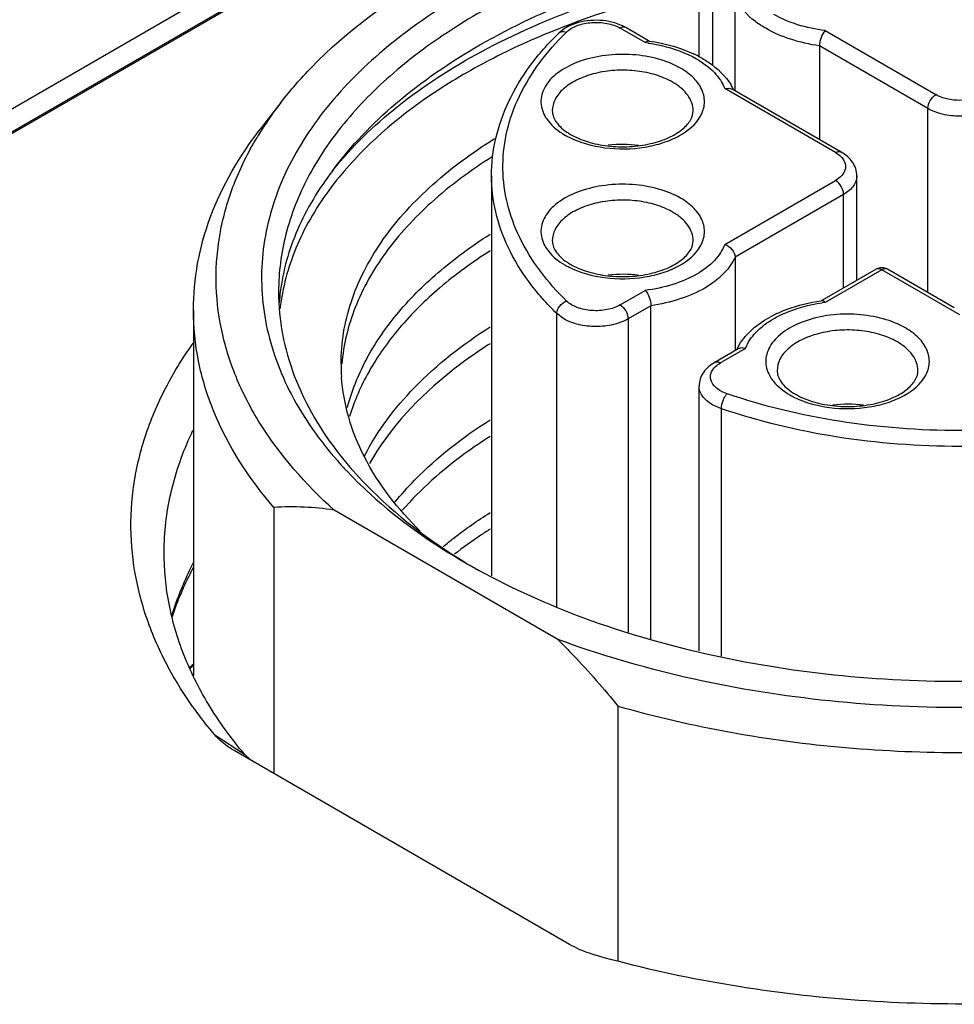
# Model space of a CAD drawing. Header units: inches. Extents: x 0 to 34, y 0 to 22.
# Tile 43 of 88: x 26.164 to 26.488, y 17.938 to 18.279. Entities that reach past the tile are written whole.
import ezdxf

# ---------------------------------------------------------------- set-up
doc = ezdxf.new("R2010")
doc.units = ezdxf.units.IN
doc.header["$LTSCALE"] = 1.87
doc.header["$MEASUREMENT"] = 0
doc.layers.get('0').update_dxf_attribs({"linetype": 'CONTINUOUS'})

msp = doc.modelspace()

# ---------------------------------------------------------------- linework, layer by layer
at = {"color": 7, "linetype": 'CONTINUOUS'}
for p, q in [((26.3023097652, 18.3296161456), (25.901991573, 18.0984388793)), ((25.909361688, 18.0941885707), (26.3096798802, 18.3253658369)), ((26.3023097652, 18.3215800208), (25.901991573, 18.0904027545)), ((26.399895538, 18.2663529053), (26.399895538, 18.2980861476)), ((26.4045080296, 18.2916566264), (26.4045080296, 18.2636097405)), ((26.4124179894, 18.2546659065), (26.4124179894, 18.2870895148)), ((26.3729463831, 18.2773502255), (26.3707014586, 18.2781771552)), ((26.3823850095, 18.2720065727), (26.3744619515, 18.276581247)), ((26.3531389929, 18.276161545), (26.3512286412, 18.2746415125)), ((26.3811948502, 18.2713620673), (26.3724933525, 18.276386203)), ((26.4435960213, 18.2755169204), (26.4819925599, 18.2533472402)), ((26.4416036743, 18.2702380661), (26.4416036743, 18.2378144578)), ((26.4792086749, 18.24852541), (26.4416036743, 18.2702380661)), ((26.4087974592, 18.2554246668), (26.4101827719, 18.2556165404)), ((26.4471939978, 18.2332549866), (26.4087974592, 18.2554246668)), ((26.4101827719, 18.2556165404), (26.4113302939, 18.2552939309)), ((26.4491625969, 18.2334500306), (26.4113303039, 18.2552939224)), ((26.254943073, 18.2506507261), (26.2477552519, 18.2413717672)), ((26.4792086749, 18.1847578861), (26.4792086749, 18.24852541)), ((26.32794264, 18.2252183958), (26.32794264, 18.0866610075)), ((26.4087974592, 18.2014410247), (26.4471939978, 18.2236107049)), ((26.4545903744, 18.1890284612), (26.4545903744, 18.2252183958)), ((26.4499778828, 18.2187888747), (26.4123728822, 18.1970762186)), ((26.4499778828, 18.1863652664), (26.4499778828, 18.2187888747)), ((26.4123728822, 18.1970762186), (26.4123728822, 18.1646526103)), ((26.4612327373, 18.1928636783), (26.4424058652, 18.1819932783)), ((26.4632013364, 18.1926686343), (26.4435960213, 18.1813487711)), ((26.4903442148, 18.1769966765), (26.4632013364, 18.1926686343)), ((26.4883754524, 18.1794651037), (26.4651699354, 18.1928636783)), ((26.3724933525, 18.1804794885), (26.3811948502, 18.1855036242)), ((26.2245961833, 18.1787242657), (26.2245961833, 18.0520547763)), ((26.3831871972, 18.1802247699), (26.3752772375, 18.1756576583)), ((26.3831871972, 18.0646371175), (26.3831871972, 18.1802247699)), ((26.3505897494, 18.0758547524), (26.3505897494, 18.1774556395)), ((26.3530061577, 18.1756576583), (26.3505897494, 18.1774556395)), ((26.3752772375, 18.1756576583), (26.3752772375, 18.0671144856)), ((26.4134605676, 18.1652806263), (26.4053233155, 18.1605822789)), ((26.4159934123, 18.1654113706), (26.4072919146, 18.1603872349)), ((26.4146072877, 18.1656032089), (26.4134605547, 18.1652806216)), ((26.4159934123, 18.1654113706), (26.4146072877, 18.1656032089)), ((26.399895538, 18.0606384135), (26.399895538, 18.1523506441)), ((26.4076220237, 18.144525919), (26.4045080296, 18.1459211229)), ((26.4076220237, 18.0587892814), (26.4076220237, 18.144525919)), ((26.2524516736, 18.1103357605), (26.2524516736, 18.0181246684)), ((26.3509755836, 18.0645844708), (26.2733755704, 18.1093897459)), ((26.3718994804, 17.9530994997), (26.3718994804, 18.041368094)), ((26.231976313, 18.0315130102), (26.2423162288, 18.0247816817)), ((26.2387140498, 18.0260566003), (26.2380793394, 18.0264327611)), ((26.3550143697, 17.9589062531), (26.2387140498, 18.0260566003)), ((26.2445042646, 18.0226857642), (26.2423162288, 18.0247816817))]:
    msp.add_line(p, q, dxfattribs=at)
for centre, radius, start, end in [((26.361295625, 18.2636576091), 0.0149291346, 118.1079332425, 123.1174217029), ((26.3664150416, 18.2625997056), 0.01613184, 60.077933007, 66.1168505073), ((26.3526099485, 18.2732222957), 0.0019803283, 120.0136961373, 134.2244543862), ((26.4216940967, 18.2056100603), 0.0969830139, 134.2850946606, 135.5638543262), ((26.3737413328, 18.2126105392), 0.0592224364, 81.7545523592, 82.7697906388), ((26.3737688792, 18.2096013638), 0.0629523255, 81.9251931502, 82.1556288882), ((26.3801225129, 18.2295272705), 0.0419577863, 62.2967057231, 64.8567855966), ((26.3784875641, 18.2365366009), 0.0244139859, 60.0363711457, 63.8974542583), ((26.3941772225, 18.2464817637), 0.0196461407, 27.1821332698, 31.3199734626), ((26.3948344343, 18.2468265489), 0.0189040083, 25.887999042, 27.162496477), ((26.3527493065, 18.1746768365), 0.1238465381, 142.1605653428, 147.6111100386), ((26.3464698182, 18.1787152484), 0.1163807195, 147.6339895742, 149.0650809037), ((26.3673711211, 18.2636315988), 0.028014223, 240.030849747, 243.3966235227), ((26.3657538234, 18.2576358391), 0.0208598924, 235.7391258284, 240.0691056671), ((26.3734201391, 18.194260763), 0.0418397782, 82.3446730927, 96.9543085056), ((26.3784875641, 18.1915299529), 0.0244139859, 60.0363711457, 63.8974542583), ((26.3657538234, 18.212629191), 0.0208598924, 235.7391258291, 240.0691056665), ((26.3673711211, 18.2186249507), 0.028014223, 240.0308497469, 243.3966235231), ((26.4632013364, 18.1894554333), 0.0039359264, 59.9893111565, 120.0106888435), ((26.3734201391, 18.149254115), 0.0418397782, 82.3446730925, 96.9543085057), ((26.328266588, 18.1758137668), 0.0741228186, 172.9064083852, 175.7693857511), ((26.329094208, 18.1706339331), 0.0749570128, 169.2541881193, 173.3701898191), ((26.4510222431, 18.1195860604), 0.0629543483, 97.8443443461, 98.074763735), ((26.4510492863, 18.1225992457), 0.0592204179, 97.2302110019, 98.2453736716), ((26.4446585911, 18.1395346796), 0.0419348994, 115.1055333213, 117.781899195), ((26.4564363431, 18.1465233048), 0.0244139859, 60.0363711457, 63.8974542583), ((26.4299561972, 18.1568134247), 0.0189037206, 152.8375874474, 154.1115867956), ((26.4306130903, 18.1564688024), 0.0196454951, 148.6792201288, 152.8179453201), ((26.3416594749, 18.1601041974), 0.0658793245, 179.9812568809, 183.9800348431), ((26.4437026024, 18.1676225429), 0.0208598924, 235.7391258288, 240.0691056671), ((26.4453199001, 18.1736183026), 0.028014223, 240.0308497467, 243.3966235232), ((26.4513689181, 18.1042474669), 0.0418397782, 82.3446730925, 96.9543085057), ((26.3778412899, 18.2174980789), 0.137686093, 221.3532605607, 222.9171579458), ((26.2583882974, 18.0097718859), 0.1007389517, 81.444151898, 93.3784416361), ((26.3238071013, 18.0394831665), 0.1118794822, 152.5416113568, 156.7864532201), ((26.3252242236, 18.0355318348), 0.1142109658, 151.8880325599, 155.2277248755), ((26.4339531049, 18.2898711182), 0.2296315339, 239.9994097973, 240.6046348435), ((26.3165366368, 18.0425031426), 0.1040073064, 156.7367442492, 163.0562469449), ((26.3639267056, 17.9008345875), 0.2085522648, 131.9623182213, 132.4536619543), ((26.3624990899, 17.9000082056), 0.207852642, 131.5997701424, 132.0351141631)]:
    msp.add_arc(centre, radius, start, end, dxfattribs=at)
for points, knots in [([(26.6615531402, 18.2887133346), (26.6510519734, 18.2947765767), (26.6282704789, 18.3056352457), (26.5912828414, 18.3177220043), (26.5512212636, 18.3259117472), (26.5093085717, 18.3299511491), (26.4668172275, 18.3297204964), (26.4250428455, 18.3252256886), (26.3852559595, 18.3166033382), (26.3486595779, 18.3041111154), (26.3163495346, 18.2881121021), (26.2892846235, 18.269047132), (26.2682832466, 18.2473986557), (26.2540736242, 18.2236756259), (26.2473663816, 18.1985278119), (26.248673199, 18.1729660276), (26.2578704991, 18.1481956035), (26.2683484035, 18.1335047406), (26.2744871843, 18.1265289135)], [0, 0, 0, 0, 0.0658154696, 0.1364387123, 0.2107361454, 0.2873006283, 0.3645804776, 0.4409746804, 0.5149406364, 0.5850968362, 0.650340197, 0.7099854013, 0.7639373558, 0.8128899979, 0.8584721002, 0.9031295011, 0.9495644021, 1, 1, 1, 1]), ([(26.6573773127, 18.2814805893), (26.6398924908, 18.2915761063), (26.600302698, 18.3079118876), (26.5357752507, 18.3208253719), (26.4675367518, 18.3227114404), (26.4112535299, 18.3148150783), (26.369251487, 18.3027143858), (26.3408348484, 18.2912646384), (26.3155900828, 18.2775333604), (26.2940442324, 18.2617883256), (26.276656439, 18.2443261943), (26.2638276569, 18.2254553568), (26.2559216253, 18.2055491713), (26.2541237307, 18.1917628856), (26.2541237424, 18.185037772)], [0, 0, 0, 0, 0.1286231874, 0.2701513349, 0.4172398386, 0.5615206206, 0.6301712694, 0.6953098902, 0.7563057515, 0.8127882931, 0.8647310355, 0.9125452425, 0.9571568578, 1, 1, 1, 1]), ([(26.2729308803, 18.2271184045), (26.2792163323, 18.2356607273), (26.2949790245, 18.2519643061), (26.324426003, 18.2720458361), (26.3598451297, 18.2884843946), (26.3858228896, 18.2963977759), (26.3994738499, 18.2996823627)], [0, 0, 0, 0, 0.2142219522, 0.4532448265, 0.7163948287, 1, 1, 1, 1]), ([(26.2549436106, 18.2506505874), (26.2582268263, 18.254889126), (26.2735282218, 18.2723406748), (26.2925811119, 18.2862403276), (26.3079997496, 18.2951428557)], [0, 0, 0, 0, 0.2314383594, 1, 1, 1, 1]), ([(26.2729308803, 18.2271184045), (26.2794511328, 18.2352859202), (26.2955508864, 18.2507803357), (26.325125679, 18.2697557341), (26.3604526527, 18.2850901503), (26.3862403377, 18.2923155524), (26.3997680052, 18.2952642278)], [0, 0, 0, 0, 0.2140614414, 0.4531683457, 0.7164132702, 1, 1, 1, 1]), ([(26.3998642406, 18.2907228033), (26.3955218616, 18.2897866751), (26.3787626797, 18.2858411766), (26.3623011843, 18.2805827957), (26.3504321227, 18.2758574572)], [0, 0, 0, 0, 0.2580051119, 1, 1, 1, 1]), ([(26.422987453, 18.2763254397), (26.4217534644, 18.2770372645), (26.417519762, 18.2797968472), (26.4138708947, 18.2837436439), (26.4124179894, 18.2870895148)], [0, 0, 0, 0, 0.2808551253, 1, 1, 1, 1]), ([(26.4435960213, 18.2755169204), (26.4403469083, 18.2759291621), (26.4341912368, 18.2772202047), (26.42836511, 18.2796524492), (26.425781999, 18.2811411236)], [0, 0, 0, 0, 0.5234780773, 1, 1, 1, 1]), ([(26.3539777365, 18.2750377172), (26.3550047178, 18.2760394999), (26.3578505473, 18.2775971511), (26.3627143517, 18.2785509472), (26.3678350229, 18.2782730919), (26.3711048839, 18.2771878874), (26.3724933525, 18.276386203)], [0, 0, 0, 0, 0.2202361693, 0.4819786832, 0.7538776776, 1, 1, 1, 1]), ([(26.3707014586, 18.2781771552), (26.3679735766, 18.2789937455), (26.3622783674, 18.2795156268), (26.3566835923, 18.278121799), (26.3542620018, 18.2768260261)], [0, 0, 0, 0, 0.509028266, 1, 1, 1, 1]), ([(26.3744618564, 18.2765813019), (26.3741962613, 18.2767346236), (26.3734695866, 18.2768445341), (26.3728189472, 18.2765741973), (26.3724933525, 18.276386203)], [0, 0, 0, 0, 0.449243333, 1, 1, 1, 1]), ([(26.3504321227, 18.2758574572), (26.342553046, 18.2727206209), (26.3275536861, 18.2659271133), (26.3011762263, 18.2504323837), (26.2841019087, 18.2357715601), (26.2751439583, 18.2248080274)], [0, 0, 0, 0, 0.2773052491, 0.5370533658, 1, 1, 1, 1]), ([(26.32794264, 18.2252183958), (26.32794264, 18.2296000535), (26.3289897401, 18.2385195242), (26.3336047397, 18.2514492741), (26.3410844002, 18.2637384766), (26.3476098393, 18.2711115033), (26.3512286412, 18.2746415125)], [0, 0, 0, 0, 0.2345308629, 0.4757189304, 0.7294086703, 1, 1, 1, 1]), ([(26.3539777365, 18.1818279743), (26.3474449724, 18.1882004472), (26.3390655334, 18.1989859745), (26.3330441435, 18.2153362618), (26.3314206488, 18.2275309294), (26.3326292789, 18.2397460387), (26.338091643, 18.2561528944), (26.3461231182, 18.2670607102), (26.352445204, 18.2735092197)], [0, 0, 0, 0, 0.2646320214, 0.3853439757, 0.5019429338, 0.6182497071, 0.7381362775, 1, 1, 1, 1]), ([(26.3516193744, 18.2749370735), (26.3517783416, 18.2750289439), (26.3525281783, 18.2753361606), (26.3533932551, 18.2752374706), (26.3539777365, 18.2750377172)], [0, 0, 0, 0, 0.2291400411, 1, 1, 1, 1]), ([(26.4416036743, 18.2702380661), (26.4382100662, 18.270729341), (26.431780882, 18.2721734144), (26.4256971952, 18.2747623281), (26.422987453, 18.2763254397)], [0, 0, 0, 0, 0.5229304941, 1, 1, 1, 1]), ([(26.4435960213, 18.2755169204), (26.4429667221, 18.2748531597), (26.4420719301, 18.2731145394), (26.4416036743, 18.2712295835), (26.4416036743, 18.2702380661)], [0, 0, 0, 0, 0.479838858, 1, 1, 1, 1]), ([(26.3811948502, 18.2713620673), (26.381290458, 18.2714629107), (26.3816063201, 18.2717629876), (26.3820578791, 18.2720060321), (26.3823607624, 18.2719645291)], [0, 0, 0, 0, 0.312500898, 1, 1, 1, 1]), ([(26.3822346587, 18.2712207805), (26.3837909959, 18.2709952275), (26.3895886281, 18.2699168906), (26.3952587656, 18.2678990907), (26.3990088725, 18.265737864)], [0, 0, 0, 0, 0.2665011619, 1, 1, 1, 1]), ([(26.3826115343, 18.2719295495), (26.383985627, 18.2717346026), (26.3892355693, 18.2708120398), (26.3943802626, 18.2691858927), (26.3979496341, 18.2675094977)], [0, 0, 0, 0, 0.2603220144, 1, 1, 1, 1]), ([(26.393465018, 18.2625093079), (26.3910747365, 18.2638894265), (26.3855999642, 18.2660380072), (26.376726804, 18.2674832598), (26.3675062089, 18.2672398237), (26.3588972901, 18.2653295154), (26.3526701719, 18.2623717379), (26.3488762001, 18.259274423), (26.3468140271, 18.2567989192), (26.3454826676, 18.2541314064), (26.3449467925, 18.2513422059), (26.3452442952, 18.2485382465), (26.3459575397, 18.2467897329), (26.3464184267, 18.2459566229)], [0, 0, 0, 0, 0.1342877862, 0.2826410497, 0.4349787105, 0.5802452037, 0.7090813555, 0.765826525, 0.8173968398, 0.8646821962, 0.9093527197, 0.9536774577, 1, 1, 1, 1]), ([(26.399628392, 18.2666753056), (26.4008370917, 18.2660402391), (26.4051914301, 18.2634711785), (26.409038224, 18.2598557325), (26.4109604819, 18.2566941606)], [0, 0, 0, 0, 0.2695470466, 1, 1, 1, 1]), ([(26.3990088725, 18.265737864), (26.4012592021, 18.2644409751), (26.405195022, 18.2615701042), (26.408011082, 18.257490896), (26.4087974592, 18.2554246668)], [0, 0, 0, 0, 0.5401900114, 1, 1, 1, 1]), ([(26.3892292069, 18.2584605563), (26.3873651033, 18.259375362), (26.3832530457, 18.2608233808), (26.376678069, 18.2618751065), (26.369851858, 18.2618505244), (26.3632979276, 18.2607483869), (26.3575053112, 18.2586508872), (26.3528956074, 18.2556902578), (26.3497959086, 18.2520074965), (26.3490117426, 18.2490798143), (26.3490116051, 18.2477217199)], [0, 0, 0, 0, 0.1326696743, 0.2762689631, 0.4236221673, 0.5668733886, 0.6988839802, 0.8146550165, 0.9132289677, 1, 1, 1, 1]), ([(26.4004006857, 18.245915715), (26.4011496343, 18.2472568), (26.4021381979, 18.2502700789), (26.4012346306, 18.2550880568), (26.3981445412, 18.2593562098), (26.395163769, 18.2615284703), (26.393465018, 18.2625093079)], [0, 0, 0, 0, 0.2298405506, 0.4552566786, 0.7064859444, 1, 1, 1, 1]), ([(26.3978304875, 18.2477217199), (26.3978305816, 18.2486515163), (26.3974867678, 18.2505894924), (26.3960178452, 18.2532896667), (26.3936954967, 18.2557306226), (26.3917522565, 18.2570690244), (26.390681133, 18.2576874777)], [0, 0, 0, 0, 0.2177896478, 0.4509252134, 0.7102888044, 1, 1, 1, 1]), ([(26.4792086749, 18.24852541), (26.4792086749, 18.2494795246), (26.4798606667, 18.2513635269), (26.4811662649, 18.2528701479), (26.4819925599, 18.2533472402)], [0, 0, 0, 0, 0.4999936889, 1, 1, 1, 1]), ([(26.4986958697, 18.2533472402), (26.4975101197, 18.252662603), (26.4947528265, 18.2516633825), (26.4903442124, 18.2511856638), (26.4859355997, 18.2516633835), (26.4831783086, 18.2526626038), (26.4819925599, 18.2533472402)], [0, 0, 0, 0, 0.2372539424, 0.5000001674, 0.7627463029, 1, 1, 1, 1]), ([(26.3464184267, 18.2459566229), (26.3467710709, 18.2453191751), (26.3485835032, 18.2426419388), (26.3512205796, 18.2406081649), (26.3533770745, 18.2393630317)], [0, 0, 0, 0, 0.2263350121, 1, 1, 1, 1]), ([(26.3490115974, 18.2477217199), (26.3490115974, 18.2471447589), (26.3492139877, 18.2458840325), (26.3501517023, 18.2440015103), (26.351768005, 18.2420852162), (26.353195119, 18.2409514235), (26.3540105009, 18.2403954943)], [0, 0, 0, 0, 0.1882340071, 0.4090674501, 0.6780340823, 1, 1, 1, 1]), ([(26.354826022, 18.2385833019), (26.3586628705, 18.2366590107), (26.3674540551, 18.2343135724), (26.3786981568, 18.2344587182), (26.3873642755, 18.2365028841), (26.3943277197, 18.2394167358), (26.3987764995, 18.2430074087), (26.4004006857, 18.245915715)], [0, 0, 0, 0, 0.2605149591, 0.5406583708, 0.6746764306, 0.797826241, 1, 1, 1, 1]), ([(26.3553456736, 18.2395580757), (26.3571837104, 18.2384968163), (26.3614055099, 18.2367659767), (26.3683277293, 18.2353748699), (26.375723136, 18.2351457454), (26.3829083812, 18.2361091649), (26.3892080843, 18.2381462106), (26.393493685, 18.2406510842), (26.395877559, 18.2429752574), (26.3973112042, 18.2449856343), (26.3978304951, 18.2466870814), (26.3978304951, 18.2477217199)], [0, 0, 0, 0, 0.1320157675, 0.2810324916, 0.4371876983, 0.5901246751, 0.7296956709, 0.8467971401, 0.8948218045, 0.9356447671, 1, 1, 1, 1]), ([(26.5014797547, 18.24852541), (26.4998988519, 18.2476126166), (26.496222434, 18.2462805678), (26.4903442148, 18.2456423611), (26.4844659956, 18.2462805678), (26.4807895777, 18.2476126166), (26.4792086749, 18.24852541)], [0, 0, 0, 0, 0.2372383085, 0.5, 0.7627616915, 1, 1, 1, 1]), ([(26.2245963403, 18.1787242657), (26.2245964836, 18.1841143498), (26.2256038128, 18.1950380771), (26.2316885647, 18.2169188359), (26.240576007, 18.2321039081), (26.2477555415, 18.2413716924)], [0, 0, 0, 0, 0.2382912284, 0.4817190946, 1, 1, 1, 1]), ([(26.2733755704, 18.1093897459), (26.2635574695, 18.1182149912), (26.2505734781, 18.132887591), (26.2389931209, 18.1551790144), (26.2337834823, 18.1719344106), (26.23191619, 18.1889623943), (26.2334304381, 18.2060059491), (26.238289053, 18.2227966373), (26.243555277, 18.2333878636), (26.2466440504, 18.2385423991)], [0, 0, 0, 0, 0.2748799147, 0.4006821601, 0.5209086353, 0.6380838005, 0.7551028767, 0.8748786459, 1, 1, 1, 1]), ([(26.2757801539, 18.1601257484), (26.275782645, 18.1673020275), (26.2782917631, 18.1822272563), (26.2891499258, 18.203187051), (26.3064012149, 18.2223919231), (26.3209475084, 18.2330947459), (26.3289843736, 18.2381005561)], [0, 0, 0, 0, 0.2189581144, 0.4524948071, 0.7111081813, 1, 1, 1, 1]), ([(26.4471939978, 18.2332549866), (26.4475195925, 18.2334429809), (26.4481702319, 18.2337133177), (26.4488969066, 18.2336034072), (26.4491625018, 18.2334500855)], [0, 0, 0, 0, 0.550756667, 1, 1, 1, 1]), ([(26.4471939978, 18.2332549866), (26.447408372, 18.2331312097), (26.4481969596, 18.2326394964), (26.4489206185, 18.2320344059), (26.4493715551, 18.2315225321)], [0, 0, 0, 0, 0.266255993, 1, 1, 1, 1]), ([(26.4545903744, 18.2252183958), (26.4545903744, 18.2260593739), (26.4543137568, 18.2277546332), (26.4527404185, 18.2308432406), (26.4506712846, 18.2325789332), (26.4491625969, 18.2334500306)], [0, 0, 0, 0, 0.2455427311, 0.4913510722, 1, 1, 1, 1]), ([(26.3281740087, 18.231808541), (26.3207554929, 18.2271330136), (26.307249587, 18.2171812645), (26.2908951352, 18.1995639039), (26.2799665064, 18.180432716), (26.2766062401, 18.1667101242), (26.2760262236, 18.160027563)], [0, 0, 0, 0, 0.2867725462, 0.5456382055, 0.7806380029, 1, 1, 1, 1]), ([(26.4493715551, 18.2315225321), (26.4498839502, 18.2309408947), (26.4506959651, 18.2296174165), (26.450690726, 18.2272367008), (26.4493799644, 18.2251065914), (26.4479942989, 18.2240727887), (26.4471939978, 18.2236107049)], [0, 0, 0, 0, 0.2433342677, 0.4664084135, 0.7098986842, 1, 1, 1, 1]), ([(26.2729504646, 18.227113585), (26.2680762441, 18.2207614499), (26.2599085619, 18.2074487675), (26.2556296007, 18.1923497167), (26.2547111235, 18.1849672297)], [0, 0, 0, 0, 0.5183645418, 1, 1, 1, 1]), ([(26.2751439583, 18.2248080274), (26.2702040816, 18.2187621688), (26.2617884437, 18.2061265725), (26.2567991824, 18.1917141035), (26.2554516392, 18.1846098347)], [0, 0, 0, 0, 0.5191648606, 1, 1, 1, 1]), ([(26.3505897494, 18.1774556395), (26.3470473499, 18.1809111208), (26.3406823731, 18.1880952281), (26.3334088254, 18.2000184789), (26.3289514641, 18.2124694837), (26.3279427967, 18.2210266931), (26.3279427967, 18.2252183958)], [0, 0, 0, 0, 0.2737740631, 0.5282669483, 0.7681016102, 1, 1, 1, 1]), ([(26.393465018, 18.2175026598), (26.3910747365, 18.2188827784), (26.3855999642, 18.2210313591), (26.376726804, 18.2224766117), (26.3675062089, 18.2222331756), (26.3588972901, 18.2203228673), (26.3526701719, 18.2173650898), (26.3488762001, 18.214267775), (26.3468140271, 18.2117922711), (26.3454826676, 18.2091247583), (26.3449467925, 18.2063355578), (26.3452442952, 18.2035315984), (26.3459575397, 18.2017830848), (26.3464184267, 18.2009499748)], [0, 0, 0, 0, 0.1342877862, 0.2826410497, 0.4349787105, 0.5802452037, 0.7090813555, 0.765826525, 0.8173968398, 0.8646821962, 0.9093527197, 0.9536774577, 1, 1, 1, 1]), ([(26.4499778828, 18.2187888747), (26.4499778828, 18.2197429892), (26.449325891, 18.2216269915), (26.4480202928, 18.2231336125), (26.4471939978, 18.2236107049)], [0, 0, 0, 0, 0.4999936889, 1, 1, 1, 1]), ([(26.4545903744, 18.2252183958), (26.4545903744, 18.2246185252), (26.4543687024, 18.2233682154), (26.4534208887, 18.2216261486), (26.4519225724, 18.2200513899), (26.4506688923, 18.2191878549), (26.4499778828, 18.2187888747)], [0, 0, 0, 0, 0.2177903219, 0.4509221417, 0.7103047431, 1, 1, 1, 1]), ([(26.3892292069, 18.2134539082), (26.3873651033, 18.2143687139), (26.3832530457, 18.2158167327), (26.376678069, 18.2168684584), (26.369851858, 18.2168438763), (26.3632979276, 18.2157417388), (26.3575053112, 18.2136442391), (26.3528956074, 18.2106836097), (26.3497959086, 18.2070008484), (26.3490117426, 18.2040731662), (26.3490116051, 18.2027150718)], [0, 0, 0, 0, 0.1326696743, 0.2762689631, 0.4236221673, 0.5668733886, 0.6988839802, 0.8146550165, 0.9132289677, 1, 1, 1, 1]), ([(26.4004006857, 18.2009090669), (26.4011496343, 18.202250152), (26.4021381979, 18.2052634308), (26.4012346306, 18.2100814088), (26.3981445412, 18.2143495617), (26.395163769, 18.2165218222), (26.393465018, 18.2175026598)], [0, 0, 0, 0, 0.2298405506, 0.4552566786, 0.7064859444, 1, 1, 1, 1]), ([(26.3978304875, 18.2027150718), (26.3978305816, 18.2036448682), (26.3974867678, 18.2055828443), (26.3960178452, 18.2082830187), (26.3936954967, 18.2107239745), (26.3917522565, 18.2120623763), (26.390681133, 18.2126808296)], [0, 0, 0, 0, 0.2177896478, 0.4509252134, 0.7102888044, 1, 1, 1, 1]), ([(26.2779888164, 18.1449800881), (26.2794696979, 18.1506514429), (26.2840485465, 18.1620548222), (26.2948609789, 18.1778389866), (26.3095138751, 18.1924930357), (26.3211375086, 18.2009694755), (26.3274417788, 18.2049860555)], [0, 0, 0, 0, 0.2212971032, 0.4589721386, 0.7177838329, 1, 1, 1, 1]), ([(26.3490115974, 18.2027150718), (26.3490115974, 18.2021381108), (26.3492139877, 18.2008773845), (26.3501517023, 18.1989948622), (26.351768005, 18.1970785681), (26.353195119, 18.1959447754), (26.3540105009, 18.1953888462)], [0, 0, 0, 0, 0.1882340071, 0.4090674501, 0.6780340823, 1, 1, 1, 1]), ([(26.3553456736, 18.1945514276), (26.3571837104, 18.1934901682), (26.3614055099, 18.1917593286), (26.3683277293, 18.1903682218), (26.375723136, 18.1901390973), (26.3829083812, 18.1911025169), (26.3892080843, 18.1931395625), (26.393493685, 18.1956444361), (26.395877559, 18.1979686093), (26.3973112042, 18.1999789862), (26.3978304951, 18.2016804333), (26.3978304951, 18.2027150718)], [0, 0, 0, 0, 0.1320157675, 0.2810324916, 0.4371876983, 0.5901246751, 0.7296956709, 0.8467971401, 0.8948218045, 0.9356447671, 1, 1, 1, 1]), ([(26.4087974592, 18.2014410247), (26.4080138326, 18.1993820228), (26.4052122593, 18.1953166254), (26.4012958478, 18.1924507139), (26.3990566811, 18.1911554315)], [0, 0, 0, 0, 0.4599429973, 1, 1, 1, 1]), ([(26.4087974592, 18.2014410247), (26.4097639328, 18.2011355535), (26.4114570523, 18.1999592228), (26.4123728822, 18.1980267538), (26.4123728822, 18.1970762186)], [0, 0, 0, 0, 0.5160539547, 1, 1, 1, 1]), ([(26.327443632, 18.1992019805), (26.3213784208, 18.1953382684), (26.3101631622, 18.1871957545), (26.2958912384, 18.1731977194), (26.2851537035, 18.158137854), (26.2803731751, 18.1472550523), (26.2787280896, 18.1418204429)], [0, 0, 0, 0, 0.2810922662, 0.5398114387, 0.7780543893, 1, 1, 1, 1]), ([(26.3464184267, 18.2009499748), (26.3467710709, 18.200312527), (26.3485835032, 18.1976352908), (26.3512205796, 18.1956015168), (26.3533770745, 18.1943563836)], [0, 0, 0, 0, 0.2263350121, 1, 1, 1, 1]), ([(26.354826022, 18.1935766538), (26.3586628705, 18.1916523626), (26.3674540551, 18.1893069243), (26.3786981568, 18.1894520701), (26.3873642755, 18.1914962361), (26.3943277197, 18.1944100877), (26.3987764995, 18.1980007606), (26.4004006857, 18.2009090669)], [0, 0, 0, 0, 0.2605149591, 0.5406583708, 0.6746764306, 0.797826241, 1, 1, 1, 1]), ([(26.4123728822, 18.1970762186), (26.4119210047, 18.1960355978), (26.4093971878, 18.1916055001), (26.4052449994, 18.1883029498), (26.4018431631, 18.1863351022)], [0, 0, 0, 0, 0.2240098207, 1, 1, 1, 1]), ([(26.4632013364, 18.1926686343), (26.4628757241, 18.1928566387), (26.4622250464, 18.1931269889), (26.4614983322, 18.1930170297), (26.4612327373, 18.1928636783)], [0, 0, 0, 0, 0.5507582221, 1, 1, 1, 1]), ([(26.4651699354, 18.1928636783), (26.4649043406, 18.1930170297), (26.4641776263, 18.1931269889), (26.4635269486, 18.1928566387), (26.4632013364, 18.1926686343)], [0, 0, 0, 0, 0.4492417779, 1, 1, 1, 1]), ([(26.3990566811, 18.1911554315), (26.3964690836, 18.1896585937), (26.3906277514, 18.1872135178), (26.3844542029, 18.1859171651), (26.3811948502, 18.1855036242)], [0, 0, 0, 0, 0.4764027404, 1, 1, 1, 1]), ([(26.2541237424, 18.185037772), (26.2541237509, 18.1801342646), (26.2550633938, 18.1701908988), (26.260735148, 18.1502759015), (26.2690064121, 18.1365094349), (26.2756665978, 18.128132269)], [0, 0, 0, 0, 0.2378080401, 0.480974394, 1, 1, 1, 1]), ([(26.3811948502, 18.1855036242), (26.3818241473, 18.1848398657), (26.3827189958, 18.18310127), (26.3831871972, 18.1812162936), (26.3831871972, 18.1802247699)], [0, 0, 0, 0, 0.4798364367, 1, 1, 1, 1]), ([(26.4018431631, 18.1863351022), (26.399129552, 18.1847653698), (26.3930332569, 18.1821659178), (26.3865892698, 18.1807172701), (26.3831871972, 18.1802247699)], [0, 0, 0, 0, 0.4769787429, 1, 1, 1, 1]), ([(26.3505897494, 18.1774556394), (26.3505897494, 18.1783870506), (26.3514247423, 18.1802851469), (26.3530400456, 18.1815075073), (26.3539777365, 18.1818279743)], [0, 0, 0, 0, 0.4845165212, 1, 1, 1, 1]), ([(26.3724933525, 18.1804794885), (26.371104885, 18.1796778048), (26.3678350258, 18.1785926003), (26.3627143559, 18.178314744), (26.3578505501, 18.1792685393), (26.3550047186, 18.1808261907), (26.3539777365, 18.1818279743)], [0, 0, 0, 0, 0.2461221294, 0.5180210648, 0.7797636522, 1, 1, 1, 1]), ([(26.4257341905, 18.1756969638), (26.4269238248, 18.1763851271), (26.4322278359, 18.1790390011), (26.4380567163, 18.180555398), (26.4425563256, 18.1812075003)], [0, 0, 0, 0, 0.2321139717, 1, 1, 1, 1]), ([(26.4268661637, 18.177507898), (26.4280176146, 18.1780477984), (26.4329356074, 18.1800957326), (26.4381683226, 18.1813472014), (26.4421793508, 18.1819162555)], [0, 0, 0, 0, 0.2389176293, 1, 1, 1, 1]), ([(26.4435960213, 18.1813487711), (26.4435004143, 18.1814496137), (26.4431845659, 18.1817497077), (26.4427329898, 18.1819927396), (26.4424301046, 18.1819512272)], [0, 0, 0, 0, 0.3124969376, 1, 1, 1, 1]), ([(26.2524516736, 18.1103357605), (26.2439122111, 18.1202386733), (26.233205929, 18.1366745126), (26.2258191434, 18.1607659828), (26.2245961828, 18.1728009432), (26.2245963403, 18.1787242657)], [0, 0, 0, 0, 0.5214708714, 0.7637836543, 1, 1, 1, 1]), ([(26.3724933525, 18.1804794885), (26.3733196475, 18.1800023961), (26.3746252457, 18.1784957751), (26.3752772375, 18.1766117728), (26.3752772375, 18.1756576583)], [0, 0, 0, 0, 0.5000063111, 1, 1, 1, 1]), ([(26.3752772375, 18.1756576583), (26.3736963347, 18.1747448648), (26.3700199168, 18.173412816), (26.3641416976, 18.1727746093), (26.3582634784, 18.173412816), (26.3545870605, 18.1747448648), (26.3530061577, 18.1756576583)], [0, 0, 0, 0, 0.2372383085, 0.5, 0.7627616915, 1, 1, 1, 1]), ([(26.4138305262, 18.1666810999), (26.4144450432, 18.167691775), (26.4174502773, 18.1717794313), (26.4216899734, 18.1748313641), (26.4251124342, 18.1766356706)], [0, 0, 0, 0, 0.2341418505, 1, 1, 1, 1]), ([(26.4159934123, 18.1654113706), (26.4167770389, 18.1674703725), (26.4195786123, 18.1715357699), (26.4234950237, 18.1744016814), (26.4257341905, 18.1756969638)], [0, 0, 0, 0, 0.4599429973, 1, 1, 1, 1]), ([(26.471413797, 18.1724960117), (26.4690235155, 18.1738761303), (26.4635487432, 18.1760247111), (26.454675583, 18.1774699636), (26.445454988, 18.1772265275), (26.4368460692, 18.1753162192), (26.4306189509, 18.1723584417), (26.4268249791, 18.1692611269), (26.4247628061, 18.166785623), (26.4234314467, 18.1641181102), (26.4228955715, 18.1613289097), (26.4231930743, 18.1585249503), (26.4239063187, 18.1567764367), (26.4243672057, 18.1559433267)], [0, 0, 0, 0, 0.1342877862, 0.2826410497, 0.4349787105, 0.5802452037, 0.7090813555, 0.765826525, 0.8173968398, 0.8646821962, 0.9093527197, 0.9536774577, 1, 1, 1, 1]), ([(26.2839313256, 18.1282456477), (26.2884017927, 18.1369458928), (26.3013157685, 18.1539037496), (26.3180232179, 18.1668421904), (26.3274410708, 18.1728418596)], [0, 0, 0, 0, 0.4669427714, 1, 1, 1, 1]), ([(26.467177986, 18.1684472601), (26.4653138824, 18.1693620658), (26.4612018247, 18.1708100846), (26.454626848, 18.1718618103), (26.4478006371, 18.1718372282), (26.4412467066, 18.1707350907), (26.4354540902, 18.168637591), (26.4308443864, 18.1656769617), (26.4277446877, 18.1619942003), (26.4269605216, 18.1590665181), (26.4269603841, 18.1577084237)], [0, 0, 0, 0, 0.1326696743, 0.2762689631, 0.4236221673, 0.5668733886, 0.6988839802, 0.8146550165, 0.9132289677, 1, 1, 1, 1]), ([(26.4783494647, 18.1559024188), (26.4790984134, 18.1572435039), (26.480086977, 18.1602567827), (26.4791834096, 18.1650747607), (26.4760933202, 18.1693429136), (26.4731125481, 18.1715151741), (26.471413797, 18.1724960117)], [0, 0, 0, 0, 0.2298405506, 0.4552566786, 0.7064859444, 1, 1, 1, 1]), ([(26.4757792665, 18.1577084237), (26.4757793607, 18.1586382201), (26.4754355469, 18.1605761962), (26.4739666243, 18.1632763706), (26.4716442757, 18.1657173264), (26.4697010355, 18.1670557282), (26.4686299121, 18.1676741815)], [0, 0, 0, 0, 0.2177896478, 0.4509252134, 0.7102888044, 1, 1, 1, 1]), ([(26.231976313, 18.0315130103), (26.2276868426, 18.0365964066), (26.219954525, 18.0470451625), (26.2110061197, 18.063865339), (26.2051731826, 18.0811914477), (26.2025534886, 18.0988154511), (26.2031941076, 18.1165107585), (26.207083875, 18.1340443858), (26.2141514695, 18.1511929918), (26.2207305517, 18.1619456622), (26.2244542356, 18.1671856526)], [0, 0, 0, 0, 0.1353651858, 0.2635425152, 0.3862269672, 0.5056014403, 0.6241819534, 0.7445690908, 0.8691738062, 1, 1, 1, 1]), ([(26.3274434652, 18.1670576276), (26.3228719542, 18.1641462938), (26.3067515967, 18.1528140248), (26.292688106, 18.1380283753), (26.2856184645, 18.1255789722)], [0, 0, 0, 0, 0.2746093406, 1, 1, 1, 1]), ([(26.4053233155, 18.1605822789), (26.4038146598, 18.1597112), (26.4017454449, 18.1579756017), (26.4001722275, 18.154886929), (26.399895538, 18.1531916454), (26.399895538, 18.1523506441)], [0, 0, 0, 0, 0.5086375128, 0.7544507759, 1, 1, 1, 1]), ([(26.4053233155, 18.1605822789), (26.4055889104, 18.1607356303), (26.4063156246, 18.1608455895), (26.4069663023, 18.1605752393), (26.4072919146, 18.1603872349)], [0, 0, 0, 0, 0.4492417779, 1, 1, 1, 1]), ([(26.4096274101, 18.1496965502), (26.4084460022, 18.1501003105), (26.4063709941, 18.1510801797), (26.4044150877, 18.1531142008), (26.4038083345, 18.1549387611), (26.4038271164, 18.156770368), (26.4045507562, 18.1580319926), (26.4051707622, 18.1587180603)], [0, 0, 0, 0, 0.3072090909, 0.5571841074, 0.6665492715, 0.7724620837, 1, 1, 1, 1]), ([(26.4051707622, 18.1587180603), (26.405312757, 18.1588751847), (26.4059493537, 18.1595153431), (26.4066943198, 18.1600421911), (26.4072919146, 18.1603872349)], [0, 0, 0, 0, 0.2348322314, 1, 1, 1, 1]), ([(26.4269603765, 18.1577084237), (26.4269603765, 18.1571314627), (26.4271627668, 18.1558707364), (26.4281004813, 18.1539882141), (26.429716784, 18.15207192), (26.4311438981, 18.1509381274), (26.4319592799, 18.1503821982)], [0, 0, 0, 0, 0.1882340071, 0.4090674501, 0.6780340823, 1, 1, 1, 1]), ([(26.4332944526, 18.1495447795), (26.4351324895, 18.1484835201), (26.4393542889, 18.1467526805), (26.4462765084, 18.1453615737), (26.4536719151, 18.1451324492), (26.4608571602, 18.1460958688), (26.4671568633, 18.1481329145), (26.471442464, 18.1506377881), (26.473826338, 18.1529619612), (26.4752599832, 18.1549723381), (26.4757792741, 18.1566737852), (26.4757792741, 18.1577084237)], [0, 0, 0, 0, 0.1320157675, 0.2810324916, 0.4371876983, 0.5901246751, 0.7296956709, 0.8467971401, 0.8948218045, 0.9356447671, 1, 1, 1, 1]), ([(26.3032544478, 18.1020911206), (26.2955704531, 18.1096176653), (26.285648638, 18.1222274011), (26.2779941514, 18.1412453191), (26.2762671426, 18.1508158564), (26.2759390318, 18.1555315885)], [0, 0, 0, 0, 0.5274053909, 0.7682127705, 1, 1, 1, 1]), ([(26.4243672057, 18.1559433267), (26.4247198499, 18.1553058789), (26.4265322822, 18.1526286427), (26.4291693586, 18.1505948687), (26.4313258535, 18.1493497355)], [0, 0, 0, 0, 0.2263350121, 1, 1, 1, 1]), ([(26.4327748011, 18.1485700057), (26.4366116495, 18.1466457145), (26.4454028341, 18.1443002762), (26.4566469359, 18.144445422), (26.4653130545, 18.146489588), (26.4722764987, 18.1494034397), (26.4767252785, 18.1529941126), (26.4783494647, 18.1559024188)], [0, 0, 0, 0, 0.2605149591, 0.5406583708, 0.6746764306, 0.797826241, 1, 1, 1, 1]), ([(26.4045080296, 18.1459211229), (26.4038170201, 18.1463201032), (26.40256334, 18.1471836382), (26.4010650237, 18.1487583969), (26.40011721, 18.1505004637), (26.399895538, 18.1517507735), (26.399895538, 18.1523506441)], [0, 0, 0, 0, 0.2896952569, 0.5490778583, 0.7822096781, 1, 1, 1, 1]), ([(26.4076220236, 18.1445259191), (26.4076220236, 18.1454945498), (26.4079735, 18.1469601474), (26.4087827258, 18.1486574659), (26.4093279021, 18.1494043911), (26.4096274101, 18.1496965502)], [0, 0, 0, 0, 0.5149557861, 0.7775626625, 1, 1, 1, 1]), ([(26.5710610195, 18.1496965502), (26.5584376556, 18.145382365), (26.5316977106, 18.1390076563), (26.4903442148, 18.1358778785), (26.448990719, 18.1390076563), (26.422250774, 18.145382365), (26.4096274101, 18.1496965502)], [0, 0, 0, 0, 0.2440600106, 0.5, 0.7559399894, 1, 1, 1, 1]), ([(26.5730664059, 18.1445259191), (26.5601294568, 18.1401045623), (26.5327251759, 18.1335714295), (26.4903442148, 18.1303638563), (26.4479632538, 18.1335714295), (26.4205589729, 18.1401045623), (26.4076220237, 18.144525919)], [0, 0, 0, 0, 0.2440592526, 0.5, 0.7559407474, 1, 1, 1, 1]), ([(26.2944477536, 18.1120876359), (26.2965980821, 18.114740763), (26.3063441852, 18.1256257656), (26.3180124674, 18.134692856), (26.3274410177, 18.1406975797)], [0, 0, 0, 0, 0.2340175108, 1, 1, 1, 1]), ([(26.2144918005, 18.0975042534), (26.2147070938, 18.1042167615), (26.2166627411, 18.117863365), (26.2214356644, 18.130776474), (26.2244388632, 18.1370423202)], [0, 0, 0, 0, 0.4914952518, 1, 1, 1, 1]), ([(26.3274439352, 18.1349129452), (26.3244719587, 18.1330206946), (26.3134911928, 18.1255558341), (26.3034162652, 18.1166758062), (26.2969960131, 18.1093276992)], [0, 0, 0, 0, 0.2652840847, 1, 1, 1, 1]), ([(26.2756665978, 18.128132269), (26.2784318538, 18.1246541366), (26.2911021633, 18.1103766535), (26.306546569, 18.0987247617), (26.3190352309, 18.0911288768)], [0, 0, 0, 0, 0.2331200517, 1, 1, 1, 1]), ([(26.2770083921, 18.1237420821), (26.2798609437, 18.1206736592), (26.2925792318, 18.1081643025), (26.3073293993, 18.0978221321), (26.3191352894, 18.0910055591)], [0, 0, 0, 0, 0.2350766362, 1, 1, 1, 1]), ([(26.3111293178, 18.0966909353), (26.3123845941, 18.097737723), (26.3176243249, 18.1019555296), (26.323146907, 18.1058184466), (26.3274414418, 18.1085528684)], [0, 0, 0, 0, 0.2430201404, 1, 1, 1, 1]), ([(26.3274446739, 18.102768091), (26.3263624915, 18.102079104), (26.3221517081, 18.0993332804), (26.3180628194, 18.0963992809), (26.3151050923, 18.094103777)], [0, 0, 0, 0, 0.255206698, 1, 1, 1, 1]), ([(26.2423162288, 18.0247816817), (26.2377212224, 18.0302271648), (26.2295335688, 18.0414624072), (26.2204696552, 18.0596888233), (26.2151966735, 18.0784784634), (26.2142907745, 18.0912365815), (26.2144918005, 18.0975042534)], [0, 0, 0, 0, 0.2686572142, 0.521686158, 0.7635519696, 1, 1, 1, 1]), ([(26.3212423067, 18.0898038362), (26.3329072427, 18.0832319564), (26.3583177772, 18.0716456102), (26.3995734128, 18.0593301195), (26.444125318, 18.0517544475), (26.4903522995, 18.0492002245), (26.5365790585, 18.0517564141), (26.5811309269, 18.0593334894), (26.6223843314, 18.0716514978), (26.6477933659, 18.0832379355), (26.6594564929, 18.0898098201)], [0, 0, 0, 0, 0.1144848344, 0.2377155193, 0.3672275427, 0.5000061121, 0.6327843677, 0.7622957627, 0.8855286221, 1, 1, 1, 1]), ([(26.2215229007, 18.0833876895), (26.2211034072, 18.0824783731), (26.2195020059, 18.0788716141), (26.2181108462, 18.0751709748), (26.2172046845, 18.0723691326)], [0, 0, 0, 0, 0.253770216, 1, 1, 1, 1]), ([(26.67825645, 18.0702260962), (26.6681280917, 18.0643781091), (26.6463424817, 18.0537406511), (26.5983684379, 18.0368772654), (26.5324154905, 18.0247917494), (26.4512752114, 18.0245230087), (26.3975278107, 18.0340005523), (26.3718994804, 18.041368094)], [0, 0, 0, 0, 0.1114414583, 0.2302739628, 0.483758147, 0.7459060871, 1, 1, 1, 1]), ([(26.3509755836, 18.0645844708), (26.3527893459, 18.0627653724), (26.3600417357, 18.0552816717), (26.3669051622, 18.0474263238), (26.3718994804, 18.041368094)], [0, 0, 0, 0, 0.2465215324, 1, 1, 1, 1]), ([(26.5402983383, 18.0437866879), (26.5240234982, 18.0419310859), (26.4912290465, 18.0400687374), (26.4424350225, 18.0426459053), (26.3953504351, 18.0504704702), (26.3652690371, 18.0592832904), (26.3509755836, 18.0645844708)], [0, 0, 0, 0, 0.2558967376, 0.5119089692, 0.7618413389, 1, 1, 1, 1]), ([(26.2380787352, 18.0264324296), (26.2374727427, 18.0268006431), (26.2352553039, 18.0282549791), (26.2332274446, 18.0300252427), (26.231976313, 18.0315130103)], [0, 0, 0, 0, 0.2672785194, 1, 1, 1, 1]), ([(26.6950988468, 17.9877463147), (26.6842344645, 17.9813777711), (26.6608379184, 17.9697780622), (26.6229611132, 17.9562254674), (26.5819275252, 17.9462010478), (26.5387168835, 17.9399447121), (26.4943537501, 17.9376028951), (26.4498938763, 17.9392322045), (26.4064025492, 17.9447921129), (26.3781587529, 17.9511636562), (26.3644645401, 17.9550159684)], [0, 0, 0, 0, 0.1110358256, 0.2295198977, 0.3540414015, 0.4828398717, 0.6139294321, 0.7452098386, 0.8745715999, 1, 1, 1, 1]), ([(26.3644645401, 17.9550159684), (26.3636021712, 17.9552577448), (26.3603456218, 17.9562717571), (26.3571915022, 17.9576458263), (26.3550143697, 17.9589062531)], [0, 0, 0, 0, 0.2625461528, 1, 1, 1, 1])]:
    msp.add_open_spline(points, degree=3, knots=knots, dxfattribs=at)

doc.saveas('drawing.dxf')
